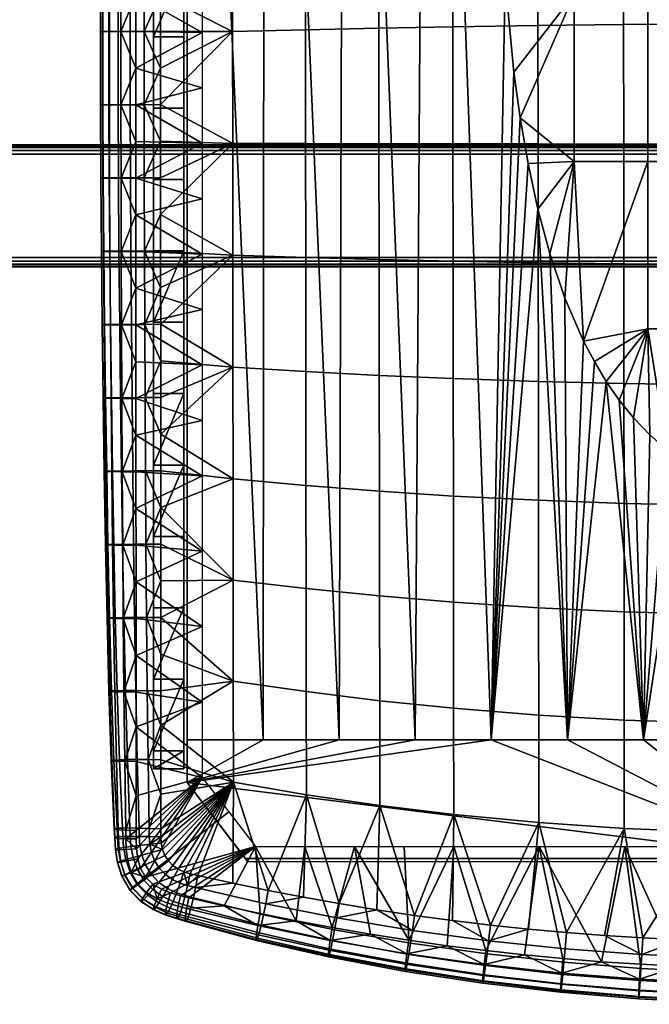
# Model space of a CAD drawing. Header units: millimetres. Extents: x -1013 to 1013, y -310 to 310.
# Tile 27 of 85: x -510 to -303, y -262 to 61. Entities that reach past the tile are written whole.
import ezdxf

# ---------------------------------------------------------------- set-up
doc = ezdxf.new("R2010")
doc.units = ezdxf.units.MM
for name, color, linetype in [('kryt', 251, 'Continuous'), ('podnoz', 7, 'Continuous'), ('podnoz nos', 7, 'Continuous'), ('sedak', 7, 'Continuous')]:
    doc.layers.add(name, color=color, linetype=linetype)

msp = doc.modelspace()

# ---------------------------------------------------------------- meshes
at = {"layer": 'kryt'}
mesh = msp.add_polyface(dxfattribs=at)
corners = [(-442.4, 104.5, 390.52), (-455, 104.5, 394), (-455, 113.71, 397.16), (-430.59, 114.04, 390.73), (-429.71, 104.5, 387.27), (-405.91, 114.32, 385.18), (-391.16, 104.5, 378.84), (-404.08, 104.5, 381.42), (-416.94, 104.5, 384.23), (-381.03, 114.55, 380.49), (-378.16, 104.5, 376.49), (-365.11, 104.5, 374.37), (-355.97, 114.74, 376.67), (-352, 104.5, 372.49), (-455, 104.5, 394), (-455, -175.5, 405), (-455, 113.71, 397.16), (-455, 123.13, 399.8), (-455, 33.93, 425.88), (-455, 108.27, 420.69), (-455, 132.72, 401.9), (-380, -175.5, 405), (-378.16, 104.5, 376.49), (-365.11, 104.5, 374.37), (-355, -175.5, 405), (-405, -175.5, 405), (-404.08, 104.5, 381.42), (-391.16, 104.5, 378.84), (-455, -175.5, 405), (-455, 104.5, 394), (-442.4, 104.5, 390.52), (-430, -175.5, 405), (-429.71, 104.5, 387.27), (-416.94, 104.5, 384.23), (-347.54, 43.93, 379.09), (-350.41, 74.18, 375.84), (-352, 104.5, 372.49), (-303.52, 14.6, 383.71), (-327.77, 14.62, 382.88), (-327.77, 69.58, 377.4), (-303.52, 69.58, 378.23), (-279.26, 14.6, 384.21), (-279.26, 69.57, 378.73), (-279.26, -40.43, 389.2), (-303.52, -40.42, 388.7), (-340.31, 108.74, 372.62), (-328.5, 112.61, 372.73), (-316.53, 116.05, 372.8), (-304.43, 118.98, 372.85), (-350.41, 74.18, 375.84), (-352, 104.5, 372.49), (-347.54, 43.93, 379.09), (-345.49, 28.92, 380.68), (-342.92, 13.87, 382.26), (-292.16, 121.35, 372.88), (-279.87, 123.08, 372.91), (-267.5, 124.14, 372.92), (-255, 97.04, 375.97), (-255, 42.09, 381.7), (-255, 14.59, 384.38), (-255, 69.57, 378.9), (-255, -12.91, 386.93), (-324.68, -44.44, 388.34), (-339.7, -1.1, 383.82), (-335.77, -15.71, 385.34), (-330.81, -30.31, 386.86), (-321.13, -51.2, 389.05), (-255, -40.43, 389.37)]
mesh.append_faces([[corners[k] for k in face] for face in [(0, 1, 2, 2), (2, 3, 0, 0), (4, 0, 3, 3), (5, 6, 7, 7), (5, 7, 8, 8), (9, 10, 6, 6), (11, 12, 13, 13), (14, 15, 16, 16), (15, 17, 16, 16), (18, 19, 20, 20), (20, 15, 18, 18), (20, 17, 15, 15), (21, 22, 23, 24), (25, 26, 27, 21), (28, 29, 30, 31), (31, 32, 33, 25), (34, 24, 35, 35), (23, 36, 35, 35), (27, 22, 21, 21), (33, 26, 25, 25), (30, 32, 31, 31), (23, 35, 24, 24), (37, 38, 39, 40), (41, 37, 40, 42), (43, 44, 37, 41), (45, 46, 39, 39), (47, 48, 40, 40), (47, 39, 46, 46), (49, 50, 45, 45), (51, 49, 39, 39), (52, 51, 39, 39), (52, 39, 38, 38), (39, 47, 40, 40), (38, 53, 52, 52), (49, 45, 39, 39), (54, 40, 48, 48), (55, 56, 42, 42), (56, 57, 42, 42), (42, 54, 55, 55), (40, 54, 42, 42), (42, 58, 59, 41), (42, 60, 58, 58), (59, 61, 41, 41), (57, 60, 42, 42), (37, 62, 38, 38), (63, 38, 64, 64), (65, 38, 62, 62), (44, 62, 37, 37), (65, 64, 38, 38), (62, 44, 66, 66), (43, 61, 67, 67), (43, 41, 61, 61), (63, 53, 38, 38)]])
mesh = msp.add_polyface(dxfattribs=at)
corners = [(-455, -114.98, 432.03), (-455, -189.5, 410.74), (-455, -189.5, 432.98), (-455, -40.5, 429.66), (-455, 33.93, 425.88), (-455, -175.5, 405), (-255, -215.5, 433), (-435, -215.5, 433), (-435.77, -214.5, 421), (-255, -214.5, 421), (-435.77, -214.5, 421), (-455, -189.5, 432.98), (-455, -189.5, 410.74), (-435, -215.5, 433), (-262.58, -95.05, 393.81), (-255, -95.5, 393.86), (-255, -175.5, 405), (-270.06, -93.72, 393.66), (-280, -175.5, 405), (-277.37, -91.51, 393.41), (-305, -175.5, 405), (-291.01, -84.71, 392.65), (-284.46, -88.44, 393.06), (-297.17, -80.3, 392.17), (-330, -175.5, 405), (-317.22, -57.68, 389.73), (-339.7, -1.1, 383.82), (-355, -175.5, 405), (-308.27, -69.63, 391.01), (-312.94, -63.84, 390.39), (-302.92, -75.26, 391.62), (-321.13, -51.2, 389.05), (-324.68, -44.44, 388.34), (-330.81, -30.31, 386.86), (-335.77, -15.71, 385.34), (-342.92, 13.87, 382.26), (-347.54, 43.93, 379.09), (-345.49, 28.92, 380.68), (-303.52, -40.42, 388.7), (-317.22, -57.68, 389.73), (-321.13, -51.2, 389.05), (-312.94, -63.84, 390.39), (-308.27, -69.63, 391.01), (-302.92, -75.26, 391.62), (-297.17, -80.3, 392.17), (-270.06, -93.72, 393.66), (-279.26, -40.43, 389.2), (-255, -67.96, 391.67), (-255, -40.43, 389.37), (-291.01, -84.71, 392.65), (-277.37, -91.51, 393.41), (-284.46, -88.44, 393.06), (-262.58, -95.05, 393.81), (-455, -189.5, 410.74), (-255, -214.5, 421), (-435.77, -214.5, 421), (-455, -175.5, 405), (-430, -175.5, 405), (-355, -175.5, 405), (-405, -175.5, 405), (-380, -175.5, 405), (-330, -175.5, 405), (-305, -175.5, 405), (-280, -175.5, 405), (-255, -175.5, 405)]
mesh.append_faces([[corners[k] for k in face] for face in [(0, 1, 2, 2), (3, 1, 0, 0), (4, 1, 3, 3), (5, 1, 4, 4), (6, 7, 8, 9), (10, 11, 12, 12), (11, 10, 13, 13), (14, 15, 16, 16), (14, 16, 17, 17), (18, 17, 16, 16), (18, 19, 17, 17), (20, 21, 18, 18), (18, 21, 22, 22), (18, 22, 19, 19), (23, 21, 20, 20), (20, 24, 25, 25), (26, 24, 27, 27), (28, 20, 29, 29), (25, 29, 20, 20), (30, 20, 28, 28), (30, 23, 20, 20), (31, 24, 32, 32), (33, 24, 34, 34), (32, 24, 33, 33), (35, 26, 27, 27), (36, 37, 27, 27), (37, 35, 27, 27), (26, 34, 24, 24), (25, 24, 31, 31), (38, 39, 40, 40), (38, 41, 39, 39), (42, 38, 43, 43), (42, 41, 38, 38), (44, 43, 38, 38), (45, 46, 47, 47), (38, 46, 44, 44), (46, 48, 47, 47), (49, 44, 46, 46), (46, 50, 51, 51), (46, 45, 50, 50), (52, 45, 47, 47), (49, 46, 51, 51), (53, 54, 55, 55), (56, 57, 53, 53), (58, 54, 53, 53), (57, 59, 53, 53), (59, 60, 53, 53), (53, 60, 58, 58), (54, 58, 61, 61), (54, 62, 63, 63), (54, 63, 64, 64), (54, 61, 62, 62)]])
at = {"layer": 'podnoz'}
mesh = msp.add_polyface(dxfattribs=at)
corners = [(-466, 32.1, 425.99), (-456, 32.09, 425.99), (-456, 55.52, 424.52), (-466, 55.53, 424.52), (-456, 78.94, 422.91), (-466, 78.95, 422.91), (-466, 102.36, 421.16), (-456, 102.35, 421.16), (-456, 125.75, 419.27), (-466, 125.75, 419.27), (-456, 149.13, 417.24), (-466, 149.13, 417.24), (-456, 172.5, 415.07), (-466, 172.5, 415.07), (-466, 32.1, 400.95), (-466, 55.53, 399.46), (-456, 55.52, 399.47), (-456, 32.09, 400.95), (-456, 78.94, 397.84), (-466, 125.76, 394.18), (-456, 125.75, 394.18), (-466, 102.36, 396.08), (-466, 78.95, 397.84), (-456, 102.35, 396.08), (-466, 149.14, 392.13), (-456, 149.13, 392.13), (-466, 78.95, 397.84), (-466, 55.53, 399.46), (-466, 78.95, 422.91), (-466, 55.53, 424.52), (-466, 32.1, 400.95), (-466, 125.76, 394.18), (-466, 102.36, 396.08), (-466, 125.75, 419.27), (-466, 149.13, 417.24), (-466, 149.14, 392.13), (-466, 102.36, 421.16), (-466, 172.5, 402.51), (-456, 125.75, 419.27), (-456, 102.35, 396.08), (-456, 125.75, 394.18), (-456, 172.5, 415.07), (-456, 149.13, 417.24), (-456, 149.13, 392.13), (-456, 78.94, 422.91), (-456, 55.52, 399.47), (-456, 78.94, 397.84), (-456, 55.52, 424.52), (-456, 32.09, 400.95), (-456, 102.35, 421.16), (-456, 32.09, 425.99)]
mesh.append_faces([[corners[k] for k in face] for face in [(0, 1, 2, 3), (4, 5, 3, 2), (6, 7, 8, 9), (9, 8, 10, 11), (5, 4, 7, 6), (11, 10, 12, 13), (14, 15, 16, 17), (16, 15, 18, 18), (19, 20, 21, 21), (22, 21, 23, 23), (19, 24, 25, 20), (18, 22, 23, 23), (23, 21, 20, 20), (15, 22, 18, 18), (26, 27, 28, 28), (29, 27, 30, 30), (31, 32, 33, 33), (31, 34, 35, 35), (36, 32, 26, 26), (34, 37, 35, 35), (36, 33, 32, 32), (28, 27, 29, 29), (26, 28, 36, 36), (31, 33, 34, 34), (38, 39, 40, 40), (41, 42, 43, 43), (42, 40, 43, 43), (44, 45, 46, 46), (47, 48, 45, 45), (46, 39, 49, 49), (47, 45, 44, 44), (49, 44, 46, 46), (50, 48, 47, 47), (49, 39, 38, 38), (38, 40, 42, 42)]])
mesh = msp.add_polyface(dxfattribs=at)
corners = [(-466, -108.63, 431.88), (-456, -85.18, 431.25), (-466, -85.16, 431.25), (-466, -61.7, 430.48), (-456, -61.71, 430.48), (-456, -38.25, 429.57), (-466, -38.24, 429.57), (-466, 8.66, 427.32), (-456, 8.65, 427.32), (-456, 32.09, 425.99), (-466, 32.1, 425.99), (-466, -14.79, 428.51), (-456, -14.8, 428.51), (-466, -61.7, 405.46), (-466, -38.24, 404.54), (-456, -38.25, 404.54), (-456, -61.71, 405.46), (-466, -14.78, 403.48), (-456, -14.8, 403.49), (-466, 8.66, 402.29), (-466, 32.1, 400.95), (-456, 32.09, 400.95), (-456, 8.65, 402.29), (-466, -85.16, 406.24), (-456, -85.18, 406.24), (-466, -38.24, 429.57), (-466, -38.24, 404.54), (-466, -61.7, 405.46), (-466, -85.16, 406.24), (-466, -61.7, 430.48), (-466, -85.16, 431.25), (-466, -14.79, 428.51), (-466, -14.78, 403.48), (-466, 32.1, 400.95), (-466, 8.66, 402.29), (-466, 32.1, 425.99), (-466, 8.66, 427.32), (-466, 55.53, 424.52), (-456, -61.71, 430.48), (-456, -85.18, 406.24), (-456, -61.71, 405.46), (-456, -14.8, 428.51), (-456, -38.25, 404.54), (-456, -14.8, 403.49), (-456, -38.25, 429.57), (-456, -108.64, 406.87), (-456, -85.18, 431.25), (-456, 32.09, 425.99), (-456, 8.65, 402.29), (-456, 32.09, 400.95), (-456, 8.65, 427.32)]
mesh.append_faces([[corners[k] for k in face] for face in [(0, 1, 2, 2), (3, 4, 5, 6), (2, 4, 3, 3), (7, 8, 9, 10), (11, 12, 8, 7), (11, 6, 12, 12), (6, 5, 12, 12), (4, 2, 1, 1), (13, 14, 15, 16), (14, 17, 18, 15), (19, 20, 21, 22), (17, 19, 22, 18), (23, 13, 16, 24), (25, 26, 27, 27), (28, 29, 27, 27), (29, 28, 30, 30), (27, 29, 25, 25), (31, 26, 25, 25), (31, 32, 26, 26), (33, 34, 35, 35), (34, 36, 35, 35), (35, 37, 33, 33), (34, 32, 36, 36), (31, 36, 32, 32), (38, 39, 40, 40), (41, 42, 43, 43), (44, 40, 42, 42), (45, 39, 46, 46), (47, 48, 49, 49), (50, 43, 48, 48), (39, 38, 46, 46), (40, 44, 38, 38), (50, 41, 43, 43), (44, 42, 41, 41), (48, 47, 50, 50)]])
mesh = msp.add_polyface(dxfattribs=at)
corners = [(-466, -185.04, 432.96), (-466, -185.04, 407.96), (-456, -185.04, 407.96), (-456, -185.04, 432.96), (-466, -155.57, 432.72), (-466, -179.03, 432.93), (-456, -155.57, 432.72), (-456, -179.04, 432.93), (-466, -185.04, 432.96), (-466, -132.1, 432.37), (-456, -132.11, 432.37), (-456, -108.64, 431.88), (-466, -108.63, 431.88), (-456, -185.04, 432.96), (-456, -85.18, 431.25), (-466, -179.03, 407.93), (-456, -179.04, 407.93), (-466, -185.04, 407.96), (-466, -155.57, 407.72), (-456, -155.57, 407.72), (-466, -132.1, 407.37), (-466, -108.63, 406.87), (-456, -108.64, 406.87), (-456, -132.11, 407.37), (-466, -85.16, 406.24), (-456, -85.18, 406.24), (-456, -185.04, 407.96), (-466, -132.1, 432.37), (-466, -132.1, 407.37), (-466, -155.57, 407.72), (-466, -179.03, 432.93), (-466, -179.03, 407.93), (-466, -185.04, 407.96), (-466, -155.57, 432.72), (-466, -85.16, 431.25), (-466, -85.16, 406.24), (-466, -108.63, 406.87), (-466, -108.63, 431.88), (-466, -185.04, 432.96), (-456, -155.57, 432.72), (-456, -179.04, 407.93), (-456, -155.57, 407.72), (-456, -108.64, 431.88), (-456, -132.11, 407.37), (-456, -108.64, 406.87), (-456, -132.11, 432.37), (-456, -85.18, 431.25), (-456, -179.04, 432.93), (-456, -185.04, 432.96), (-456, -185.04, 407.96)]
mesh.append_faces([[corners[k] for k in face] for face in [(0, 1, 2, 3), (4, 5, 6, 6), (7, 5, 8, 8), (9, 10, 11, 12), (9, 4, 10, 10), (8, 13, 7, 7), (5, 7, 6, 6), (12, 11, 14, 14), (10, 4, 6, 6), (15, 16, 17, 17), (18, 19, 15, 15), (20, 21, 22, 23), (21, 24, 25, 22), (18, 20, 23, 19), (17, 16, 26, 26), (15, 19, 16, 16), (27, 28, 29, 29), (30, 31, 32, 32), (31, 33, 29, 29), (34, 35, 36, 36), (37, 36, 28, 28), (29, 33, 27, 27), (30, 32, 38, 38), (33, 31, 30, 30), (27, 37, 28, 28), (36, 37, 34, 34), (39, 40, 41, 41), (42, 43, 44, 44), (45, 41, 43, 43), (41, 45, 39, 39), (45, 43, 42, 42), (46, 42, 44, 44), (47, 48, 49, 49), (40, 47, 49, 49), (39, 47, 40, 40)]])
at = {"layer": 'podnoz nos'}
mesh = msp.add_polyface(dxfattribs=at)
corners = [(-1000, -17, 300), (1000, -17, 300), (-1000, -18.15, 300.23), (1000, -18.15, 300.23), (-1000, -19.12, 300.88), (1000, -19.12, 300.88), (-1000, -19.77, 301.85), (1000, -19.77, 301.85), (-1000, -20, 303), (1000, -20, 303), (-1000, -20, 377), (1000, -20, 377), (-1000, -19.77, 378.15), (1000, -19.77, 378.15), (-1000, -19.12, 379.12), (1000, -19.12, 379.12), (-1000, -18.15, 379.77), (1000, -18.15, 379.77), (-1000, -17, 380), (1000, -17, 380), (-1000, 17, 380), (1000, 17, 380), (-1000, 18.15, 379.77), (1000, 18.15, 379.77), (-1000, 19.12, 379.12), (1000, 19.12, 379.12), (-1000, 19.77, 378.15), (1000, 19.77, 378.15), (-1000, 20, 377), (1000, 20, 377), (-1000, 20, 303), (1000, 20, 303), (-1000, 19.77, 301.85), (1000, 19.77, 301.85), (-1000, 19.12, 300.88), (1000, 19.12, 300.88), (-1000, 18.15, 300.23), (1000, 18.15, 300.23), (-1000, 17, 300), (1000, 17, 300)]
mesh.append_faces([[corners[k] for k in face] for face in [(39, 1, 0, 38), (5, 4, 2, 3), (7, 6, 4, 5), (2, 0, 1, 3), (8, 6, 7, 9), (9, 11, 10, 8), (15, 14, 12, 13), (17, 16, 14, 15), (12, 10, 11, 13), (18, 16, 17, 19), (19, 21, 20, 18), (25, 24, 22, 23), (27, 26, 24, 25), (22, 20, 21, 23), (28, 26, 27, 29), (29, 31, 30, 28), (35, 34, 32, 33), (37, 36, 34, 35), (32, 30, 31, 33), (38, 36, 37, 39)]])
at = {"layer": 'sedak'}
mesh = msp.add_polyface(dxfattribs=at)
corners = [(-450, -15.86, 428.34), (-471.79, -27.1, 431.48), (-471.79, -15.04, 431.01), (-471.8, -2.99, 430.51), (-450, 2.34, 427.32), (-471.8, 21.12, 429.4), (-471.8, 33.16, 428.8), (-450, 20.55, 426.22), (-471.81, 45.21, 428.16), (-471.81, 57.26, 427.48), (-450, 56.94, 423.77), (-471.81, 69.3, 426.77), (-471.81, 81.34, 426.02), (-450, 72.09, 422.66), (-471.82, 93.38, 425.24), (-471.82, 105.42, 424.42), (-450, 102.39, 420.27), (-450, 38.75, 425.03), (-450, 87.25, 421.49), (-471.8, 9.07, 429.98), (-416.05, 20.45, 461.82), (-439.98, 20.52, 462.69), (-439.94, -16.22, 465.2), (-416, -16.98, 464.77), (-416.1, 57.86, 458.28), (-440.02, 57.23, 459.54), (-416.14, 91.63, 454.49), (-440.05, 90.38, 456.07), (-416.19, 125.37, 449.68), (-440.09, 123.5, 451.58), (-391.92, 20.4, 460.11), (-391.86, -17.64, 463.45), (-391.97, 58.4, 456.26), (-392.02, 92.71, 452.25), (-367.63, 20.36, 458.18), (-367.58, -18.18, 461.83), (-367.69, 58.86, 454.08), (-367.73, 93.61, 449.88), (-339.62, 20.32, 456.32), (-339.58, -18.68, 460.27), (-339.67, 59.27, 451.98), (-339.71, 94.43, 447.6), (-311.48, 20.29, 454.98), (-311.45, -19.03, 459.14), (-311.52, 59.57, 450.45), (-311.55, 95.02, 445.91), (-283.26, 20.28, 454.17), (-283.25, -19.24, 458.46), (-283.28, 59.75, 449.51), (-283.3, 95.37, 444.86), (-255, 20.27, 453.9), (-255, -19.31, 458.23), (-255, 59.8, 449.19), (-255, 95.49, 444.5), (-463.67, -14.84, 464.08), (-463.67, -26.88, 464.59), (-463.68, 9.22, 462.83), (-463.68, -2.81, 463.49), (-463.69, 33.26, 461.28), (-463.69, 21.25, 462.09), (-463.7, 45.28, 460.38), (-463.7, 57.29, 459.42), (-463.71, 69.29, 458.37), (-463.72, 81.28, 457.23), (-463.72, 93.26, 455.97), (-463.73, 105.23, 454.57), (-469, -14.86, 463.11), (-469.12, 33.24, 460.47), (-469.07, 9.2, 461.94), (-469.14, 57.27, 458.69), (-469.11, 81.27, 456.59), (-469.02, 105.22, 454.02)]
mesh.append_faces([[corners[k] for k in face] for face in [(0, 1, 2, 2), (2, 3, 0, 0), (4, 0, 3, 3), (5, 6, 7, 7), (8, 9, 10, 10), (11, 12, 13, 13), (14, 15, 16, 16), (7, 6, 17, 17), (10, 11, 13, 13), (17, 8, 10, 10), (18, 14, 16, 16), (13, 12, 18, 18), (4, 19, 7, 7), (20, 21, 22, 23), (24, 25, 21, 20), (26, 27, 25, 24), (28, 29, 27, 26), (30, 20, 23, 31), (32, 24, 20, 30), (33, 26, 24, 32), (34, 30, 31, 35), (36, 32, 30, 34), (37, 33, 32, 36), (38, 34, 35, 39), (40, 36, 34, 38), (41, 37, 36, 40), (42, 38, 39, 43), (44, 40, 38, 42), (45, 41, 40, 44), (46, 42, 43, 47), (48, 44, 42, 46), (49, 45, 44, 48), (50, 46, 47, 51), (52, 48, 46, 50), (53, 49, 48, 52), (22, 54, 55, 55), (21, 56, 57, 57), (21, 58, 59, 59), (59, 56, 21, 21), (57, 54, 22, 22), (60, 25, 61, 61), (62, 27, 63, 63), (25, 62, 61, 61), (64, 27, 65, 65), (27, 64, 63, 63), (25, 60, 58, 58), (21, 57, 22, 22), (21, 25, 58, 58), (62, 25, 27, 27), (57, 66, 54, 54), (55, 54, 66, 66), (67, 59, 58, 58), (67, 58, 60, 60), (59, 68, 56, 56), (69, 61, 62, 62), (70, 63, 64, 64), (71, 64, 65, 65), (63, 70, 62, 62), (61, 69, 60, 60)]])
mesh = msp.add_polyface(dxfattribs=at)
corners = [(-450, 38.75, 425.03), (-471.8, 33.16, 428.8), (-471.81, 45.21, 428.16), (-450, 87.25, 421.49), (-471.81, 81.34, 426.02), (-471.82, 93.38, 425.24), (-450, 56.94, 423.77), (-471.81, 57.26, 427.48), (-471.81, 69.3, 426.77), (-450, 20.55, 426.22), (-471.8, 9.07, 429.98), (-471.8, 21.12, 429.4), (-450, 2.34, 427.32), (-471.8, -2.99, 430.51), (-480.45, 9.12, 435.16), (-476.67, 9.1, 431.69), (-476.61, -15.02, 432.64), (-480.33, -14.99, 436.06), (-482.65, 9.13, 439.74), (-482.49, -14.97, 440.62), (-483.29, 9.14, 444.61), (-483.11, -14.96, 445.5), (-482.56, 9.15, 449.4), (-482.37, -14.94, 450.32), (-480.59, 9.15, 453.76), (-480.4, -14.92, 454.73), (-477.52, 9.17, 457.43), (-477.36, -14.9, 458.46), (-473.56, 9.18, 460.19), (-473.44, -14.88, 461.29), (-469.07, 9.2, 461.94), (-469, -14.86, 463.11), (-480.52, 33.22, 434.1), (-476.71, 33.2, 430.58), (-482.75, 33.23, 438.67), (-483.4, 33.23, 443.51), (-482.68, 33.22, 448.24), (-480.7, 33.22, 452.53), (-477.62, 33.22, 456.12), (-473.64, 33.23, 458.8), (-469.12, 33.24, 460.47), (-480.53, 57.32, 432.86), (-476.72, 57.3, 429.33), (-482.76, 57.32, 437.4), (-483.42, 57.31, 442.18), (-482.7, 57.29, 446.83), (-480.72, 57.28, 451.03), (-477.63, 57.27, 454.52), (-473.65, 57.26, 457.11), (-469.14, 57.27, 458.69), (-480.46, 81.4, 431.44), (-476.69, 81.39, 427.92), (-482.67, 81.39, 435.93), (-483.32, 81.37, 440.61), (-482.59, 81.34, 445.16), (-480.62, 81.31, 449.24), (-477.55, 81.28, 452.62), (-473.6, 81.27, 455.09), (-469.11, 81.27, 456.59), (-473.43, 105.24, 452.63), (-477.32, 105.27, 450.28), (-469.02, 105.22, 454.02), (-471.79, -15.04, 431.01), (-471.79, -27.1, 431.48), (-476.58, 105.47, 426.35), (-463.68, -2.81, 463.49), (-463.68, 9.22, 462.83), (-463.69, 21.25, 462.09), (-463.71, 69.29, 458.37), (-463.7, 45.28, 460.38), (-463.72, 93.26, 455.97)]
mesh.append_faces([[corners[k] for k in face] for face in [(0, 1, 2, 2), (3, 4, 5, 5), (6, 7, 8, 8), (9, 10, 11, 11), (12, 13, 10, 10), (14, 15, 16, 17), (18, 14, 17, 19), (20, 18, 19, 21), (22, 20, 21, 23), (24, 22, 23, 25), (26, 24, 25, 27), (28, 26, 27, 29), (30, 28, 29, 31), (32, 33, 15, 14), (34, 32, 14, 18), (35, 34, 18, 20), (36, 35, 20, 22), (37, 36, 22, 24), (38, 37, 24, 26), (39, 38, 26, 28), (40, 39, 28, 30), (41, 42, 33, 32), (43, 41, 32, 34), (44, 43, 34, 35), (45, 44, 35, 36), (46, 45, 36, 37), (47, 46, 37, 38), (48, 47, 38, 39), (49, 48, 39, 40), (50, 51, 42, 41), (52, 50, 41, 43), (53, 52, 43, 44), (54, 53, 44, 45), (55, 54, 45, 46), (56, 55, 46, 47), (57, 56, 47, 48), (58, 57, 48, 49), (59, 60, 56, 57), (61, 59, 57, 58), (16, 62, 63, 63), (16, 13, 62, 62), (15, 11, 10, 10), (33, 2, 1, 1), (42, 7, 2, 2), (33, 1, 11, 11), (15, 10, 13, 13), (51, 4, 8, 8), (51, 5, 4, 4), (42, 8, 7, 7), (33, 11, 15, 15), (42, 2, 33, 33), (16, 15, 13, 13), (64, 5, 51, 51), (42, 51, 8, 8), (31, 65, 66, 30), (40, 30, 67, 67), (49, 68, 58, 58), (40, 69, 49, 49), (61, 58, 70, 70)]])
mesh = msp.add_polyface(dxfattribs=at)
corners = [(-450, -88.73, 431.61), (-471.78, -87.39, 433.27), (-471.78, -75.33, 432.98), (-450, -52.29, 430.14), (-471.78, -63.27, 432.66), (-471.79, -51.21, 432.3), (-450, -34.08, 429.28), (-471.79, -39.15, 431.91), (-471.79, -27.1, 431.48), (-450, -70.51, 430.91), (-479.46, -111.46, 438.03), (-476.14, -111.49, 434.98), (-475.97, -135.62, 435.2), (-479.14, -135.57, 438.11), (-481.33, -111.41, 442.27), (-480.9, -135.51, 442.19), (-481.78, -111.36, 446.93), (-481.28, -135.44, 446.71), (-480.99, -111.31, 451.62), (-480.48, -135.38, 451.27), (-479.09, -111.26, 455.99), (-478.61, -135.33, 455.55), (-476.23, -111.23, 459.76), (-475.81, -135.29, 459.26), (-472.59, -111.2, 462.73), (-472.28, -135.27, 462.21), (-468.5, -111.19, 464.76), (-468.32, -135.26, 464.24), (-479.72, -87.34, 437.78), (-476.28, -87.37, 434.61), (-481.68, -87.3, 442.14), (-482.18, -87.26, 446.89), (-481.41, -87.22, 451.65), (-479.49, -87.18, 456.07), (-476.57, -87.15, 459.87), (-472.85, -87.12, 462.82), (-468.65, -87.11, 464.81), (-479.95, -63.22, 437.37), (-476.4, -63.25, 434.1), (-481.99, -63.19, 441.81), (-482.54, -63.16, 446.63), (-481.78, -63.13, 451.44), (-479.84, -63.09, 455.88), (-476.88, -63.06, 459.68), (-473.08, -63.04, 462.6), (-468.79, -63.02, 464.55), (-480.16, -39.11, 436.8), (-476.51, -39.13, 433.44), (-482.26, -39.08, 441.31), (-482.85, -39.06, 446.17), (-482.1, -39.03, 450.99), (-480.15, -39.01, 455.43), (-477.14, -38.98, 459.21), (-473.28, -38.96, 462.09), (-468.9, -38.94, 463.98), (-480.33, -14.99, 436.06), (-476.61, -15.02, 432.64), (-482.49, -14.97, 440.62), (-483.11, -14.96, 445.5), (-482.37, -14.94, 450.32), (-480.4, -14.92, 454.73), (-477.36, -14.9, 458.46), (-473.44, -14.88, 461.29), (-469, -14.86, 463.11), (-471.77, -111.51, 433.74), (-471.77, -123.57, 433.92), (-471.78, -99.45, 433.52), (-463.67, -26.88, 464.59)]
mesh.append_faces([[corners[k] for k in face] for face in [(0, 1, 2, 2), (3, 4, 5, 5), (6, 7, 8, 8), (7, 3, 5, 5), (4, 9, 2, 2), (10, 11, 12, 13), (14, 10, 13, 15), (16, 14, 15, 17), (18, 16, 17, 19), (20, 18, 19, 21), (22, 20, 21, 23), (24, 22, 23, 25), (26, 24, 25, 27), (28, 29, 11, 10), (30, 28, 10, 14), (31, 30, 14, 16), (32, 31, 16, 18), (33, 32, 18, 20), (34, 33, 20, 22), (35, 34, 22, 24), (36, 35, 24, 26), (37, 38, 29, 28), (39, 37, 28, 30), (40, 39, 30, 31), (41, 40, 31, 32), (42, 41, 32, 33), (43, 42, 33, 34), (44, 43, 34, 35), (45, 44, 35, 36), (46, 47, 38, 37), (48, 46, 37, 39), (49, 48, 39, 40), (50, 49, 40, 41), (51, 50, 41, 42), (52, 51, 42, 43), (53, 52, 43, 44), (54, 53, 44, 45), (55, 56, 47, 46), (57, 55, 46, 48), (58, 57, 48, 49), (59, 58, 49, 50), (60, 59, 50, 51), (61, 60, 51, 52), (62, 61, 52, 53), (63, 62, 53, 54), (11, 64, 65, 65), (11, 66, 64, 64), (29, 2, 1, 1), (38, 4, 2, 2), (29, 1, 66, 66), (11, 65, 12, 12), (29, 66, 11, 11), (29, 38, 2, 2), (38, 5, 4, 4), (47, 7, 5, 5), (47, 8, 7, 7), (56, 8, 47, 47), (67, 63, 54, 54), (5, 38, 47, 47)]])
mesh = msp.add_polyface(dxfattribs=at)
corners = [(-471.76, -205.21, 434.22), (-450, -187.8, 433.99), (-471.75, -208.02, 434.2), (-471.76, -193.91, 434.28), (-471.76, -182.54, 434.3), (-450, -163.03, 433.62), (-471.76, -171.14, 434.29), (-471.77, -159.75, 434.25), (-450, -138.26, 433.1), (-471.77, -147.7, 434.18), (-471.77, -135.64, 434.07), (-471.77, -123.57, 433.92), (-450, -113.5, 432.43), (-471.77, -111.51, 433.74), (-471.78, -99.45, 433.52), (-471.78, -87.39, 433.27), (-450, -88.73, 431.61), (-471.2, -214.58, 434.15), (-470.27, -217.74, 434.14), (-471.64, -211.31, 434.18), (-468.63, -220.59, 434.13), (-471.78, -75.33, 432.98), (-450, -70.51, 430.91), (-471.78, -63.27, 432.66), (-450, -52.29, 430.14), (-450, -34.08, 429.28), (-471.79, -27.1, 431.48), (-450, -15.86, 428.34), (-471.79, -39.15, 431.91), (-439.76, -189.38, 466.17), (-463.6, -170.69, 463.69), (-463.59, -182.01, 462.72), (-439.8, -156.16, 468.19), (-463.61, -147.32, 465.09), (-463.6, -159.36, 464.46), (-439.83, -122.95, 468.73), (-463.62, -123.23, 465.85), (-463.61, -135.28, 465.55), (-463.63, -99.14, 466.06), (-463.63, -111.19, 466.01), (-439.87, -89.75, 468.27), (-463.64, -75.05, 465.88), (-463.64, -87.09, 466.01), (-439.9, -52.98, 467.05), (-463.65, -50.96, 465.39), (-463.65, -63, 465.67), (-457.91, -217.96, 459.48), (-459.65, -216.75, 459.29), (-456, -218.85, 459.74), (-461.12, -215.23, 459.19), (-463.66, -38.92, 465.03), (-439.94, -16.22, 465.2), (-463.67, -26.88, 464.59), (-463.02, -211.47, 459.32), (-467.22, -209.79, 458.24), (-466.68, -212.46, 457.98), (-463.59, -193.34, 461.55), (-467.46, -204.54, 458.9), (-463.59, -204.71, 460.14), (-467.81, -181.95, 461.41), (-467.4, -207.2, 458.55), (-463.58, -207.3, 459.79), (-468.09, -159.31, 463.13), (-468.32, -135.26, 464.24), (-463.45, -209.4, 459.53), (-468.5, -111.19, 464.76), (-468.65, -87.11, 464.81), (-468.79, -63.02, 464.55), (-468.9, -38.94, 463.98)]
mesh.append_faces([[corners[k] for k in face] for face in [(0, 1, 2, 2), (1, 3, 4, 4), (3, 1, 0, 0), (5, 6, 7, 7), (8, 9, 10, 10), (8, 10, 11, 11), (9, 5, 7, 7), (6, 1, 4, 4), (12, 13, 14, 14), (15, 16, 14, 14), (13, 12, 11, 11), (17, 1, 18, 18), (19, 1, 17, 17), (20, 18, 1, 1), (8, 5, 9, 9), (12, 14, 16, 16), (11, 12, 8, 8), (21, 22, 16, 16), (5, 1, 6, 6), (22, 23, 24, 24), (25, 26, 27, 27), (24, 28, 25, 25), (2, 1, 19, 19), (29, 30, 31, 31), (32, 33, 34, 34), (35, 36, 37, 37), (35, 38, 39, 39), (40, 41, 42, 42), (43, 44, 45, 45), (45, 41, 43, 43), (46, 29, 47, 47), (48, 29, 46, 46), (47, 29, 49, 49), (40, 43, 41, 41), (50, 44, 43, 43), (51, 52, 50, 50), (53, 54, 55, 55), (56, 57, 58, 58), (59, 57, 56, 56), (57, 60, 61, 58), (62, 34, 33, 63), (61, 54, 64, 64), (65, 63, 36, 36), (66, 65, 38, 38), (66, 42, 41, 67), (53, 64, 54, 54), (31, 59, 56, 56), (34, 62, 30, 30), (31, 30, 59, 59), (36, 63, 37, 37), (39, 65, 36, 36), (42, 66, 38, 38), (39, 38, 65, 65), (33, 37, 63, 63), (41, 45, 67, 67), (45, 44, 67, 67), (50, 68, 44, 44), (68, 50, 52, 52), (68, 67, 44, 44)]])
mesh = msp.add_polyface(dxfattribs=at)
corners = [(-415.81, -159.62, 469.96), (-439.8, -156.16, 468.19), (-439.76, -189.38, 466.17), (-415.76, -193.49, 468.4), (-415.85, -125.77, 469.95), (-439.83, -122.95, 468.73), (-415.9, -91.92, 468.93), (-439.87, -89.75, 468.27), (-415.95, -54.44, 467.14), (-439.9, -52.98, 467.05), (-416, -16.98, 464.77), (-439.94, -16.22, 465.2), (-391.66, -162.6, 470.66), (-391.61, -197.02, 469.58), (-391.71, -128.19, 470.13), (-391.75, -93.79, 468.58), (-391.81, -55.7, 466.27), (-391.86, -17.64, 463.45), (-367.37, -165.09, 470.79), (-367.33, -199.98, 470.14), (-367.42, -130.21, 469.79), (-367.47, -95.35, 467.79), (-367.53, -56.75, 465.04), (-367.58, -18.18, 461.83), (-339.4, -167.34, 470.73), (-339.36, -202.66, 470.45), (-339.44, -132.04, 469.34), (-339.48, -96.76, 466.96), (-339.53, -57.7, 463.81), (-339.58, -18.68, 460.27), (-311.32, -168.96, 470.61), (-311.29, -204.57, 470.58), (-311.35, -133.36, 468.96), (-311.38, -97.78, 466.33), (-311.42, -58.39, 462.93), (-311.45, -19.03, 459.14), (-283.18, -169.92, 470.49), (-283.16, -205.72, 470.59), (-283.19, -134.14, 468.71), (-283.21, -98.38, 465.94), (-283.23, -58.79, 462.38), (-283.25, -19.24, 458.46), (-255, -170.25, 470.43), (-255, -206.11, 470.58), (-255, -134.41, 468.61), (-255, -98.59, 465.8), (-255, -58.93, 462.2), (-255, -19.31, 458.23), (-463.58, -207.3, 459.79), (-463.45, -209.4, 459.53), (-463.59, -204.71, 460.14), (-463.6, -159.36, 464.46), (-463.6, -170.69, 463.69), (-463.59, -182.01, 462.72), (-463.59, -193.34, 461.55), (-463.63, -111.19, 466.01), (-463.62, -123.23, 465.85), (-463.64, -87.09, 466.01), (-463.63, -99.14, 466.06), (-463.61, -135.28, 465.55), (-463.61, -147.32, 465.09), (-462.25, -213.44, 459.21), (-461.12, -215.23, 459.19), (-453.99, -219.45, 460.07), (-456, -218.85, 459.74), (-451.5, -220.03, 460.48), (-463.02, -211.47, 459.32), (-463.66, -38.92, 465.03), (-380.23, -233.14, 466.78), (-405.03, -229.25, 465.53), (-355.31, -236.32, 467.53), (-330.31, -238.8, 467.98), (-428.32, -224.95, 463.56), (-468.63, -220.59, 434.13), (-441.27, -199.15, 434.06), (-432.54, -210.5, 434.13), (-468.63, -220.59, 434.13), (-450, -187.8, 433.99), (-441.27, -199.15, 434.06)]
mesh.append_faces([[corners[k] for k in face] for face in [(0, 1, 2, 3), (4, 5, 1, 0), (6, 7, 5, 4), (8, 9, 7, 6), (10, 11, 9, 8), (12, 0, 3, 13), (14, 4, 0, 12), (15, 6, 4, 14), (16, 8, 6, 15), (17, 10, 8, 16), (18, 12, 13, 19), (20, 14, 12, 18), (21, 15, 14, 20), (22, 16, 15, 21), (23, 17, 16, 22), (24, 18, 19, 25), (26, 20, 18, 24), (27, 21, 20, 26), (28, 22, 21, 27), (29, 23, 22, 28), (30, 24, 25, 31), (32, 26, 24, 30), (33, 27, 26, 32), (34, 28, 27, 33), (35, 29, 28, 34), (36, 30, 31, 37), (38, 32, 30, 36), (39, 33, 32, 38), (40, 34, 33, 39), (41, 35, 34, 40), (42, 36, 37, 43), (44, 38, 36, 42), (45, 39, 38, 44), (46, 40, 39, 45), (47, 41, 40, 46), (48, 49, 2, 2), (50, 48, 2, 2), (51, 52, 1, 1), (53, 54, 2, 2), (55, 56, 5, 5), (57, 58, 7, 7), (59, 60, 1, 1), (61, 62, 2, 2), (63, 2, 64, 64), (65, 2, 63, 63), (52, 2, 1, 1), (66, 61, 2, 2), (54, 50, 2, 2), (1, 5, 59, 59), (5, 7, 58, 58), (49, 66, 2, 2), (11, 67, 9, 9), (13, 68, 19, 19), (13, 3, 69, 69), (19, 70, 25, 25), (71, 31, 25, 25), (72, 3, 2, 2), (73, 74, 75, 75), (76, 77, 78, 78)]])
mesh = msp.add_polyface(dxfattribs=at)
corners = [(-473.42, -210.53, 453.9), (-475.86, -210.88, 450.83), (-475.14, -214.8, 450.55), (-472.73, -214.11, 453.61), (-470.46, -210.16, 456.41), (-469.83, -213.31, 456.13), (-467.22, -209.79, 458.24), (-466.68, -212.46, 457.98), (-477.51, -207.86, 437.15), (-475.1, -207.98, 434.94), (-474.96, -211.54, 434.89), (-477.33, -211.63, 437.04), (-478.71, -207.7, 440.35), (-478.49, -211.58, 440.18), (-478.76, -207.53, 443.96), (-478.52, -211.42, 443.72), (-477.86, -207.38, 447.65), (-477.61, -211.18, 447.36), (-476.12, -207.26, 451.16), (-473.67, -207.18, 454.25), (-470.68, -207.17, 456.76), (-467.4, -207.2, 458.55), (-477.6, -204.98, 437.22), (-475.15, -205.13, 434.98), (-478.82, -204.81, 440.48), (-478.9, -204.65, 444.14), (-478, -204.51, 447.88), (-476.25, -204.43, 451.44), (-473.79, -204.4, 454.57), (-470.77, -204.44, 457.1), (-467.46, -204.54, 458.9), (-478.23, -182.44, 437.7), (-475.49, -182.52, 435.19), (-479.68, -182.32, 441.3), (-479.88, -182.2, 445.33), (-479.02, -182.09, 449.43), (-477.22, -182.01, 453.31), (-474.61, -181.95, 456.72), (-471.38, -181.93, 459.46), (-467.81, -181.95, 461.41), (-478.73, -159.66, 437.99), (-475.75, -159.73, 435.27), (-480.35, -159.58, 441.87), (-480.65, -159.49, 446.17), (-479.82, -159.41, 450.54), (-477.98, -159.34, 454.65), (-475.27, -159.3, 458.25), (-471.87, -159.29, 461.12), (-468.09, -159.31, 463.13), (-479.14, -135.57, 438.11), (-475.97, -135.62, 435.2), (-480.9, -135.51, 442.19), (-481.28, -135.44, 446.71), (-480.48, -135.38, 451.27), (-478.61, -135.33, 455.55), (-475.81, -135.29, 459.26), (-472.28, -135.27, 462.21), (-468.32, -135.26, 464.24), (-471.76, -171.14, 434.29), (-471.76, -182.54, 434.3), (-471.77, -147.7, 434.18), (-471.77, -159.75, 434.25), (-471.77, -135.64, 434.07), (-471.77, -123.57, 433.92), (-471.76, -193.91, 434.28), (-471.64, -211.31, 434.18), (-471.76, -205.21, 434.22), (-471.75, -208.02, 434.2), (-463.58, -207.3, 459.79), (-463.6, -170.69, 463.69)]
mesh.append_faces([[corners[k] for k in face] for face in [(0, 1, 2, 3), (4, 0, 3, 5), (6, 4, 5, 7), (8, 9, 10, 11), (12, 8, 11, 13), (14, 12, 13, 15), (16, 14, 15, 17), (18, 16, 17, 1), (19, 18, 1, 0), (20, 19, 0, 4), (21, 20, 4, 6), (22, 23, 9, 8), (24, 22, 8, 12), (25, 24, 12, 14), (26, 25, 14, 16), (27, 26, 16, 18), (28, 27, 18, 19), (29, 28, 19, 20), (30, 29, 20, 21), (31, 32, 23, 22), (33, 31, 22, 24), (34, 33, 24, 25), (35, 34, 25, 26), (36, 35, 26, 27), (37, 36, 27, 28), (38, 37, 28, 29), (39, 38, 29, 30), (40, 41, 32, 31), (42, 40, 31, 33), (43, 42, 33, 34), (44, 43, 34, 35), (45, 44, 35, 36), (46, 45, 36, 37), (47, 46, 37, 38), (48, 47, 38, 39), (49, 50, 41, 40), (51, 49, 40, 42), (52, 51, 42, 43), (53, 52, 43, 44), (54, 53, 44, 45), (55, 54, 45, 46), (56, 55, 46, 47), (57, 56, 47, 48), (32, 58, 59, 59), (41, 60, 61, 61), (50, 62, 60, 60), (41, 61, 58, 58), (50, 63, 62, 62), (32, 59, 64, 64), (9, 65, 10, 10), (23, 66, 9, 9), (66, 67, 9, 9), (23, 64, 66, 66), (32, 64, 23, 23), (41, 58, 32, 32), (41, 50, 60, 60), (65, 9, 67, 67), (68, 21, 6, 6), (39, 69, 48, 48)]])
mesh = msp.add_polyface(dxfattribs=at)
corners = [(-460.38, -225.78, 434.18), (-463.44, -224.57, 434.16), (-432.54, -210.5, 434.13), (-466.28, -222.89, 434.14), (-468.63, -220.59, 434.13), (-457.2, -226.67, 434.21), (-454.46, -227.34, 434.24), (-419.14, -234.96, 434.53), (-430.99, -232.57, 434.44), (-442.77, -230.02, 434.34), (-416.23, -210.5, 434.02), (-439.91, -222.56, 462.18), (-439.76, -189.38, 466.17), (-451.5, -220.03, 460.48), (-428.32, -224.95, 463.56), (-415.76, -193.49, 468.4), (-416.71, -227.18, 464.66), (-432.21, -239.41, 437.97), (-431.75, -236.46, 435.36), (-407.98, -241.38, 435.65), (-408.44, -244.57, 438.48), (-432.34, -241.04, 441.73), (-408.59, -246.37, 442.53), (-432.19, -241.39, 445.93), (-408.5, -246.79, 447.01), (-431.82, -240.64, 450.18), (-408.2, -246.03, 451.55), (-431.29, -238.9, 454.18), (-407.74, -244.19, 455.79), (-430.63, -236.3, 457.67), (-407.16, -241.42, 459.47), (-429.9, -233.01, 460.43), (-406.5, -237.91, 462.35), (-429.15, -229.33, 462.34), (-405.81, -233.96, 464.32), (-455.55, -233.44, 437.32), (-455.17, -230.83, 435.02), (-455.58, -234.85, 440.67), (-455.33, -235.1, 444.42), (-454.89, -234.36, 448.25), (-454.31, -232.73, 451.86), (-453.63, -230.34, 455.02), (-452.92, -227.34, 457.55), (-452.23, -223.99, 459.31), (-458.36, -232.66, 437.23), (-457.96, -230.1, 434.97), (-458.39, -234.03, 440.52), (-458.14, -234.28, 444.21), (-457.67, -233.54, 447.97), (-457.05, -231.93, 451.53), (-456.33, -229.57, 454.65), (-455.56, -226.62, 457.14), (-454.8, -223.33, 458.9), (-462.01, -231.56, 437.1), (-461.4, -229.1, 434.91), (-461.37, -232.36, 447.61), (-461.92, -233.08, 443.92), (-460.57, -230.8, 451.12), (-459.57, -228.53, 454.22), (-458.45, -225.7, 456.72), (-457.29, -222.56, 458.51), (-459.76, -221.38, 458.17), (-461.39, -224.29, 456.34), (-453.99, -219.45, 460.07), (-456, -218.85, 459.74), (-457.91, -217.96, 459.48), (-459.65, -216.75, 459.29), (-462.1, -219.73, 457.93)]
mesh.append_faces([[corners[k] for k in face] for face in [(0, 1, 2, 2), (3, 4, 2, 2), (1, 3, 2, 2), (5, 0, 2, 2), (6, 5, 2, 2), (2, 7, 8, 8), (8, 9, 2, 2), (2, 10, 7, 7), (9, 6, 2, 2), (11, 12, 13, 13), (12, 11, 14, 14), (15, 14, 16, 16), (17, 18, 19, 20), (21, 17, 20, 22), (23, 21, 22, 24), (25, 23, 24, 26), (27, 25, 26, 28), (29, 27, 28, 30), (31, 29, 30, 32), (33, 31, 32, 34), (35, 36, 18, 17), (37, 35, 17, 21), (38, 37, 21, 23), (39, 38, 23, 25), (40, 39, 25, 27), (41, 40, 27, 29), (42, 41, 29, 31), (43, 42, 31, 33), (44, 45, 36, 35), (46, 44, 35, 37), (47, 46, 37, 38), (48, 47, 38, 39), (49, 48, 39, 40), (50, 49, 40, 41), (51, 50, 41, 42), (52, 51, 42, 43), (53, 54, 45, 44), (55, 56, 47, 48), (57, 55, 48, 49), (58, 57, 49, 50), (59, 58, 50, 51), (60, 59, 51, 52), (61, 62, 59, 60), (18, 8, 7, 7), (18, 9, 8, 8), (19, 18, 7, 7), (36, 6, 9, 9), (18, 36, 9, 9), (5, 6, 36, 45), (45, 54, 0, 5), (33, 14, 11, 43), (13, 63, 52, 52), (43, 13, 52, 52), (64, 52, 63, 63), (13, 43, 11, 11), (33, 16, 14, 14), (60, 52, 64, 64), (65, 66, 67, 61), (61, 60, 64, 65)]])
mesh = msp.add_polyface(dxfattribs=at)
corners = [(-394.71, -239.33, 434.7), (-407.27, -237.17, 434.62), (-399.92, -210.5, 433.89), (-382.1, -241.31, 434.78), (-369.47, -243.1, 434.85), (-367.31, -210.5, 433.58), (-356.82, -244.7, 434.91), (-416.23, -210.5, 434.02), (-419.14, -234.96, 434.53), (-383.62, -210.5, 433.73), (-339.23, -210.5, 433.32), (-331.44, -247.34, 435.02), (-344.14, -246.11, 434.97), (-415.76, -193.49, 468.4), (-416.71, -227.18, 464.66), (-405.03, -229.25, 465.53), (-391.61, -197.02, 469.58), (-392.64, -231.28, 466.24), (-380.23, -233.14, 466.78), (-367.33, -199.98, 470.14), (-367.78, -234.82, 467.2), (-355.31, -236.32, 467.53), (-342.82, -237.65, 467.78), (-339.36, -202.66, 470.45), (-330.31, -238.8, 467.98), (-357.7, -252.87, 439.17), (-357.34, -249.33, 436.09), (-331.85, -252.12, 436.24), (-332.13, -255.79, 439.39), (-357.84, -254.89, 443.52), (-332.24, -257.88, 443.8), (-357.8, -255.4, 448.3), (-332.22, -258.42, 448.65), (-357.61, -254.6, 453.11), (-332.08, -257.62, 453.52), (-357.3, -252.63, 457.58), (-331.84, -255.6, 458.03), (-356.89, -249.63, 461.42), (-331.52, -252.51, 461.9), (-356.4, -245.8, 464.39), (-331.15, -248.56, 464.88), (-355.89, -241.48, 466.37), (-330.76, -244.12, 466.86), (-383.15, -249.14, 438.88), (-382.73, -245.75, 435.9), (-383.31, -251.06, 443.11), (-383.25, -251.54, 447.79), (-383.01, -250.75, 452.5), (-382.63, -248.84, 456.89), (-382.12, -245.94, 460.67), (-381.54, -242.25, 463.62), (-380.92, -238.1, 465.6), (-408.44, -244.57, 438.48), (-407.98, -241.38, 435.65), (-408.59, -246.37, 442.53), (-408.5, -246.79, 447.01), (-408.2, -246.03, 451.55), (-407.74, -244.19, 455.79), (-407.16, -241.42, 459.47), (-406.5, -237.91, 462.35), (-405.81, -233.96, 464.32), (-429.15, -229.33, 462.34)]
mesh.append_faces([[corners[k] for k in face] for face in [(0, 1, 2, 2), (2, 3, 0, 0), (4, 3, 5, 5), (4, 5, 6, 6), (2, 1, 7, 7), (8, 7, 1, 1), (2, 9, 3, 3), (9, 5, 3, 3), (5, 10, 6, 6), (10, 11, 12, 12), (12, 6, 10, 10), (13, 14, 15, 15), (16, 17, 18, 18), (16, 15, 17, 17), (19, 18, 20, 20), (21, 22, 23, 23), (20, 21, 19, 19), (24, 23, 22, 22), (25, 26, 27, 28), (29, 25, 28, 30), (31, 29, 30, 32), (33, 31, 32, 34), (35, 33, 34, 36), (37, 35, 36, 38), (39, 37, 38, 40), (41, 39, 40, 42), (43, 44, 26, 25), (45, 43, 25, 29), (46, 45, 29, 31), (47, 46, 31, 33), (48, 47, 33, 35), (49, 48, 35, 37), (50, 49, 37, 39), (51, 50, 39, 41), (52, 53, 44, 43), (54, 52, 43, 45), (55, 54, 45, 46), (56, 55, 46, 47), (57, 56, 47, 48), (58, 57, 48, 49), (59, 58, 49, 50), (60, 59, 50, 51), (26, 4, 6, 6), (44, 3, 4, 4), (26, 6, 12, 12), (0, 3, 44, 44), (0, 44, 53, 53), (0, 53, 1, 1), (26, 12, 27, 27), (44, 4, 26, 26), (1, 53, 8, 8), (42, 24, 22, 41), (51, 17, 60, 60), (41, 20, 18, 51), (60, 15, 14, 61), (41, 21, 20, 20), (21, 41, 22, 22), (17, 51, 18, 18), (15, 60, 17, 17)]])
mesh = msp.add_polyface(dxfattribs=at)
corners = [(-306, -249.22, 435.09), (-311.16, -210.5, 433.12), (-293.26, -249.88, 435.11), (-318.73, -248.37, 435.06), (-280.51, -250.35, 435.13), (-283.08, -210.5, 432.99), (-255, -210.5, 432.94), (-267.76, -250.64, 435.14), (-255, -250.73, 435.15), (-339.23, -210.5, 433.32), (-331.44, -247.34, 435.02), (-305.24, -240.57, 468.23), (-311.29, -204.57, 470.58), (-317.78, -239.77, 468.13), (-330.31, -238.8, 467.98), (-280.13, -241.63, 468.33), (-283.16, -205.72, 470.59), (-292.69, -241.19, 468.29), (-255, -241.98, 468.34), (-255, -206.11, 470.58), (-267.57, -241.9, 468.34), (-280.75, -259.14, 439.6), (-280.65, -255.32, 436.4), (-255, -255.73, 436.42), (-255, -259.56, 439.63), (-280.79, -261.33, 444.07), (-255, -261.77, 444.1), (-280.79, -261.92, 448.97), (-255, -262.36, 448.99), (-280.74, -261.1, 453.87), (-255, -261.54, 453.9), (-280.66, -259.02, 458.41), (-255, -259.45, 458.44), (-280.55, -255.83, 462.29), (-255, -256.25, 462.31), (-280.42, -251.75, 465.27), (-255, -252.15, 465.29), (-280.29, -247.14, 467.23), (-255, -247.52, 467.25), (-306.47, -257.88, 439.53), (-306.28, -254.12, 436.34), (-306.55, -260.03, 443.98), (-306.54, -260.6, 448.86), (-306.44, -259.79, 453.76), (-306.28, -257.73, 458.29), (-306.07, -254.58, 462.17), (-305.82, -250.55, 465.15), (-305.55, -246.01, 467.12), (-332.13, -255.79, 439.39), (-331.85, -252.12, 436.24), (-332.24, -257.88, 443.8), (-332.22, -258.42, 448.65), (-332.08, -257.62, 453.52), (-331.84, -255.6, 458.03), (-331.52, -252.51, 461.9), (-331.15, -248.56, 464.88), (-330.76, -244.12, 466.86), (-344.14, -246.11, 434.97)]
mesh.append_faces([[corners[k] for k in face] for face in [(0, 1, 2, 2), (0, 3, 1, 1), (4, 2, 5, 5), (6, 7, 5, 5), (7, 4, 5, 5), (7, 6, 8, 8), (9, 1, 3, 3), (10, 9, 3, 3), (5, 2, 1, 1), (11, 12, 13, 13), (13, 12, 14, 14), (15, 16, 17, 17), (17, 16, 11, 11), (18, 19, 20, 20), (20, 16, 15, 15), (20, 19, 16, 16), (16, 12, 11, 11), (21, 22, 23, 24), (25, 21, 24, 26), (27, 25, 26, 28), (29, 27, 28, 30), (31, 29, 30, 32), (33, 31, 32, 34), (35, 33, 34, 36), (37, 35, 36, 38), (39, 40, 22, 21), (41, 39, 21, 25), (42, 41, 25, 27), (43, 42, 27, 29), (44, 43, 29, 31), (45, 44, 31, 33), (46, 45, 33, 35), (47, 46, 35, 37), (48, 49, 40, 39), (50, 48, 39, 41), (51, 50, 41, 42), (52, 51, 42, 43), (53, 52, 43, 44), (54, 53, 44, 45), (55, 54, 45, 46), (56, 55, 46, 47), (22, 4, 7, 7), (23, 7, 8, 8), (22, 2, 4, 4), (40, 0, 2, 2), (49, 10, 3, 3), (49, 57, 10, 10), (40, 3, 0, 0), (22, 7, 23, 23), (40, 2, 22, 22), (40, 49, 3, 3), (18, 20, 38, 38), (37, 38, 20, 20), (15, 37, 20, 20), (37, 15, 17, 17), (17, 11, 47, 47), (47, 37, 17, 17), (47, 13, 14, 56), (47, 11, 13, 13)]])
mesh = msp.add_polyface(dxfattribs=at)
corners = [(-462.16, -232.87, 440.31), (-462.01, -231.56, 437.1), (-458.36, -232.66, 437.23), (-458.39, -234.03, 440.52), (-461.92, -233.08, 443.92), (-458.14, -234.28, 444.21), (-465.8, -229.96, 436.99), (-464.87, -227.68, 434.86), (-461.4, -229.1, 434.91), (-466.12, -231.14, 440.12), (-465.91, -231.29, 443.65), (-465.26, -230.57, 447.28), (-461.37, -232.36, 447.61), (-464.24, -229.07, 450.75), (-460.57, -230.8, 451.12), (-462.92, -226.93, 453.83), (-459.57, -228.53, 454.22), (-461.39, -224.29, 456.34), (-458.45, -225.7, 456.72), (-469.62, -227.57, 436.9), (-468.28, -225.61, 434.81), (-470.16, -228.55, 439.97), (-469.98, -228.61, 443.44), (-469.21, -227.91, 447.03), (-467.93, -226.54, 450.46), (-466.23, -224.62, 453.53), (-464.23, -222.29, 456.06), (-462.1, -219.73, 457.93), (-459.76, -221.38, 458.17), (-473.06, -224.12, 436.86), (-471.26, -222.66, 434.79), (-473.83, -224.81, 439.9), (-473.69, -224.8, 443.34), (-472.79, -224.19, 446.9), (-471.25, -223.07, 450.32), (-469.18, -221.52, 453.39), (-466.74, -219.64, 455.92), (-464.12, -217.6, 457.8), (-475.46, -219.9, 436.88), (-473.33, -219.01, 434.81), (-476.43, -220.3, 439.92), (-476.34, -220.23, 443.38), (-475.39, -219.77, 446.94), (-473.69, -218.96, 450.36), (-471.39, -217.87, 453.42), (-468.63, -216.55, 455.95), (-465.67, -215.11, 457.83), (-476.75, -215.63, 436.95), (-474.46, -215.22, 434.85), (-477.85, -215.77, 440.03), (-477.83, -215.65, 443.52), (-476.88, -215.32, 447.11), (-475.14, -214.8, 450.55), (-472.73, -214.11, 453.61), (-469.83, -213.31, 456.13), (-466.68, -212.46, 457.98), (-477.33, -211.63, 437.04), (-474.96, -211.54, 434.89), (-478.49, -211.58, 440.18), (-478.52, -211.42, 443.72), (-477.61, -211.18, 447.36), (-475.86, -210.88, 450.83), (-460.38, -225.78, 434.18), (-468.63, -220.59, 434.13), (-466.28, -222.89, 434.14), (-470.27, -217.74, 434.14), (-463.44, -224.57, 434.16), (-471.2, -214.58, 434.15), (-471.64, -211.31, 434.18), (-461.12, -215.23, 459.19), (-462.25, -213.44, 459.21), (-463.02, -211.47, 459.32), (-459.65, -216.75, 459.29)]
mesh.append_faces([[corners[k] for k in face] for face in [(0, 1, 2, 3), (4, 0, 3, 5), (6, 7, 8, 1), (9, 6, 1, 0), (10, 9, 0, 4), (11, 10, 4, 12), (13, 11, 12, 14), (15, 13, 14, 16), (17, 15, 16, 18), (19, 20, 7, 6), (21, 19, 6, 9), (22, 21, 9, 10), (23, 22, 10, 11), (24, 23, 11, 13), (25, 24, 13, 15), (26, 25, 15, 17), (27, 26, 17, 28), (29, 30, 20, 19), (31, 29, 19, 21), (32, 31, 21, 22), (33, 32, 22, 23), (34, 33, 23, 24), (35, 34, 24, 25), (36, 35, 25, 26), (37, 36, 26, 27), (38, 39, 30, 29), (40, 38, 29, 31), (41, 40, 31, 32), (42, 41, 32, 33), (43, 42, 33, 34), (44, 43, 34, 35), (45, 44, 35, 36), (46, 45, 36, 37), (47, 48, 39, 38), (49, 47, 38, 40), (50, 49, 40, 41), (51, 50, 41, 42), (52, 51, 42, 43), (53, 52, 43, 44), (54, 53, 44, 45), (55, 54, 45, 46), (56, 57, 48, 47), (58, 56, 47, 49), (59, 58, 49, 50), (60, 59, 50, 51), (61, 60, 51, 52), (62, 8, 7, 7), (63, 64, 20, 30), (63, 39, 65, 65), (64, 66, 7, 7), (62, 7, 66, 66), (67, 65, 39, 39), (64, 7, 20, 20), (63, 30, 39, 39), (67, 39, 48, 48), (48, 57, 68, 67), (46, 37, 69, 70), (55, 46, 70, 71), (72, 69, 37, 27)]])

doc.saveas('drawing.dxf')
